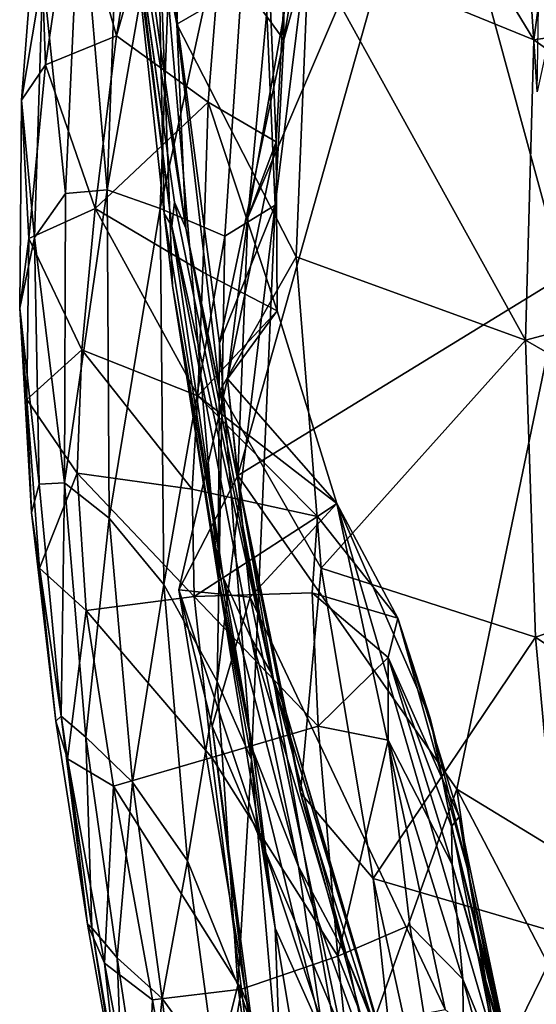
# Model space of a CAD drawing. Extents: x -76 to 76, y -20 to 79.
# Tile 49 of 175: x -1.408 to -1.022, y -15.632 to -14.896. Entities that reach past the tile are written whole.
import ezdxf

# ---------------------------------------------------------------- set-up
doc = ezdxf.new("R2010")
doc.units = 0

msp = doc.modelspace()

# ---------------------------------------------------------------- linework, layer by layer
for points in [[(-1.27466, -14.53409, 25.67116), (-1.33585, -14.90846, 25.77385), (-1.36862, -14.79202, 25.88083)], [(-1.27466, -14.53409, 25.67116), (-1.23486, -14.55427, 25.60976), (-1.33585, -14.90846, 25.77385)], [(-1.23486, -14.55427, 25.60976), (-1.26715, -14.9579, 25.72125), (-1.33585, -14.90846, 25.77385)], [(-1.26715, -14.9579, 25.72125), (-1.23486, -14.55427, 25.60976), (-1.2164, -14.98749, 25.67294)], [(-1.23486, -14.55427, 25.60976), (-1.19322, -14.56348, 25.55872), (-1.2164, -14.98749, 25.67294)], [(-1.15589, -14.58412, 25.38299), (-1.23753, -15.04405, 25.579), (-1.19322, -14.56348, 25.55872)], [(-1.23753, -15.04405, 25.579), (-1.2164, -14.98749, 25.67294), (-1.19322, -14.56348, 25.55872)], [(-1.15589, -14.58412, 25.38299), (-1.10051, -14.72408, 25.21193), (-1.23753, -15.04405, 25.579)], [(-1.28382, -15.05196, 27.29026), (-1.34606, -14.60808, 27.3534), (-1.34679, -14.65347, 27.23073)], [(-1.29064, -14.89967, 27.44803), (-1.34606, -14.60808, 27.3534), (-1.28382, -15.05196, 27.29026)], [(-1.29064, -14.89967, 27.44803), (-1.2839, -14.69105, 27.59809), (-1.34606, -14.60808, 27.3534)], [(-1.29236, -15.03257, 27.20974), (-1.28382, -15.05196, 27.29026), (-1.34679, -14.65347, 27.23073)], [(-1.29236, -15.03257, 27.20974), (-1.34679, -14.65347, 27.23073), (-1.33738, -14.71741, 27.13699)], [(-1.21078, -14.91147, 26.73625), (-1.21207, -14.67938, 26.81294), (-1.13918, -14.65531, 26.67498)], [(-1.21078, -14.91147, 26.73625), (-1.13918, -14.65531, 26.67498), (-1.17323, -14.68047, 26.59312)], [(-1.21207, -14.67938, 26.81294), (-1.21078, -14.91147, 26.73625), (-1.30573, -14.78153, 26.93213)], [(-1.21727, -15.03497, 26.63055), (-1.17323, -14.68047, 26.59312), (-1.23126, -14.7072, 26.50213)], [(-1.21727, -15.03497, 26.63055), (-1.21078, -14.91147, 26.73625), (-1.17323, -14.68047, 26.59312)], [(-1.19211, -14.84263, 27.69747), (-1.02373, -14.91127, 27.82624), (-1.16049, -14.68685, 27.81312)], [(-1.02373, -14.91127, 27.82624), (-1.00263, -14.75486, 27.91399), (-1.16049, -14.68685, 27.81312)], [(-1.2839, -14.69105, 27.59809), (-1.29064, -14.89967, 27.44803), (-1.19211, -14.84263, 27.69747)], [(-1.2547, -15.05805, 26.53798), (-1.23126, -14.7072, 26.50213), (-1.30314, -15.03734, 26.44601)], [(-1.23126, -14.7072, 26.50213), (-1.29161, -14.73076, 26.41372), (-1.30314, -15.03734, 26.44601)], [(-1.2547, -15.05805, 26.53798), (-1.21727, -15.03497, 26.63055), (-1.23126, -14.7072, 26.50213)], [(-1.2944, -15.05055, 27.12846), (-1.29236, -15.03257, 27.20974), (-1.33738, -14.71741, 27.13699)], [(-1.2944, -15.05055, 27.12846), (-1.33738, -14.71741, 27.13699), (-1.33395, -14.72987, 27.04051)], [(-1.03699, -14.71341, 26.42068), (-1.02139, -14.95024, 26.38719), (-1.01794, -14.72547, 26.12262)], [(-1.02139, -14.95024, 26.38719), (-1.03699, -14.71341, 26.42068), (-0.99971, -14.85053, 26.63884)], [(-1.10051, -14.72408, 25.21193), (-1.00175, -15.08768, 25.04925), (-1.245, -15.23671, 25.46927)], [(-1.10051, -14.72408, 25.21193), (-1.245, -15.23671, 25.46927), (-1.23753, -15.04405, 25.579)], [(-0.87375, -14.87126, 24.94769), (-1.00175, -15.08768, 25.04925), (-1.10051, -14.72408, 25.21193)], [(-1.34272, -15.0235, 26.35638), (-1.30314, -15.03734, 26.44601), (-1.29161, -14.73076, 26.41372)], [(-1.33266, -14.75104, 26.33525), (-1.34272, -15.0235, 26.35638), (-1.29161, -14.73076, 26.41372)], [(-1.30017, -15.04102, 27.04026), (-1.2944, -15.05055, 27.12846), (-1.33395, -14.72987, 27.04051)], [(-1.30017, -15.04102, 27.04026), (-1.33395, -14.72987, 27.04051), (-1.30573, -14.78153, 26.93213)], [(-1.34272, -15.0235, 26.35638), (-1.33266, -14.75104, 26.33525), (-1.36287, -14.78709, 26.25628)], [(-1.02373, -14.91127, 27.82624), (-0.80499, -14.87855, 27.95578), (-1.00263, -14.75486, 27.91399)], [(-1.25981, -15.31332, 26.86646), (-1.2939, -15.0952, 26.95611), (-1.30573, -14.78153, 26.93213)], [(-1.21078, -14.91147, 26.73625), (-1.25866, -15.13807, 26.80004), (-1.30573, -14.78153, 26.93213)], [(-1.2939, -15.0952, 26.95611), (-1.30017, -15.04102, 27.04026), (-1.30573, -14.78153, 26.93213)], [(-1.25866, -15.13807, 26.80004), (-1.25981, -15.31332, 26.86646), (-1.30573, -14.78153, 26.93213)], [(-1.3939, -14.78966, 26.05428), (-1.4067, -14.95646, 26.10573), (-1.39073, -14.86166, 26.18946)], [(-1.3939, -14.78966, 26.05428), (-1.38895, -14.93013, 25.95314), (-1.4067, -14.95646, 26.10573)], [(-1.38895, -14.93013, 25.95314), (-1.3939, -14.78966, 26.05428), (-1.36862, -14.79202, 25.88083)], [(-1.37388, -15.02621, 26.26819), (-1.36287, -14.78709, 26.25628), (-1.39073, -14.86166, 26.18946)], [(-1.37388, -15.02621, 26.26819), (-1.34272, -15.0235, 26.35638), (-1.36287, -14.78709, 26.25628)], [(-1.38895, -14.93013, 25.95314), (-1.36862, -14.79202, 25.88083), (-1.33585, -14.90846, 25.77385)], [(-1.29064, -14.89967, 27.44803), (-1.20155, -15.07346, 27.5542), (-1.19211, -14.84263, 27.69747)], [(-1.19211, -14.84263, 27.69747), (-1.20155, -15.07346, 27.5542), (-1.02999, -15.13577, 27.70538)], [(-1.02373, -14.91127, 27.82624), (-1.19211, -14.84263, 27.69747), (-1.02999, -15.13577, 27.70538)], [(-1.39709, -15.05916, 26.20341), (-1.39073, -14.86166, 26.18946), (-1.4067, -14.95646, 26.10573)], [(-1.39709, -15.05916, 26.20341), (-1.37388, -15.02621, 26.26819), (-1.39073, -14.86166, 26.18946)], [(-0.80499, -14.87855, 27.95578), (-1.02373, -14.91127, 27.82624), (-0.79638, -15.07342, 27.86526)], [(-1.25858, -15.17361, 27.37617), (-1.29064, -14.89967, 27.44803), (-1.28382, -15.05196, 27.29026)], [(-1.29064, -14.89967, 27.44803), (-1.25858, -15.17361, 27.37617), (-1.20155, -15.07346, 27.5542)], [(-1.35175, -15.03745, 25.85758), (-1.38895, -14.93013, 25.95314), (-1.33585, -14.90846, 25.77385)], [(-1.35175, -15.03745, 25.85758), (-1.33585, -14.90846, 25.77385), (-1.26715, -14.9579, 25.72125)], [(-1.21078, -14.91147, 26.73625), (-1.21727, -15.03497, 26.63055), (-1.25866, -15.13807, 26.80004)], [(-1.02373, -14.91127, 27.82624), (-1.02999, -15.13577, 27.70538), (-0.79638, -15.07342, 27.86526)], [(-1.38895, -14.93013, 25.95314), (-1.40126, -15.0598, 26.01252), (-1.4067, -14.95646, 26.10573)], [(-1.38895, -14.93013, 25.95314), (-1.35175, -15.03745, 25.85758), (-1.40126, -15.0598, 26.01252)], [(-1.40813, -15.11177, 26.12677), (-1.39709, -15.05916, 26.20341), (-1.4067, -14.95646, 26.10573)], [(-1.40813, -15.11177, 26.12677), (-1.4067, -14.95646, 26.10573), (-1.40126, -15.0598, 26.01252)], [(-1.2713, -15.08495, 25.80323), (-1.35175, -15.03745, 25.85758), (-1.26715, -14.9579, 25.72125)], [(-1.2713, -15.08495, 25.80323), (-1.26715, -14.9579, 25.72125), (-1.21565, -15.11378, 25.75798)], [(-1.26715, -14.9579, 25.72125), (-1.2164, -14.98749, 25.67294), (-1.21565, -15.11378, 25.75798)], [(-1.25286, -15.16467, 25.69118), (-1.21565, -15.11378, 25.75798), (-1.2164, -14.98749, 25.67294)], [(-1.23753, -15.04405, 25.579), (-1.25286, -15.16467, 25.69118), (-1.2164, -14.98749, 25.67294)], [(-1.37388, -15.02621, 26.26819), (-1.39709, -15.05916, 26.20341), (-1.37475, -15.24231, 26.27779)], [(-1.34272, -15.0235, 26.35638), (-1.37388, -15.02621, 26.26819), (-1.37475, -15.24231, 26.27779)], [(-1.34113, -15.26877, 26.3756), (-1.34272, -15.0235, 26.35638), (-1.37475, -15.24231, 26.27779)], [(-1.34272, -15.0235, 26.35638), (-1.34113, -15.26877, 26.3756), (-1.30314, -15.03734, 26.44601)], [(-1.29236, -15.03257, 27.20974), (-1.2944, -15.05055, 27.12846), (-1.22037, -15.38369, 27.17294)], [(-1.29236, -15.03257, 27.20974), (-1.22037, -15.38369, 27.17294), (-1.28382, -15.05196, 27.29026)], [(-1.35175, -15.03745, 25.85758), (-1.36162, -15.14287, 25.92668), (-1.40126, -15.0598, 26.01252)], [(-1.27498, -15.17735, 25.87289), (-1.36162, -15.14287, 25.92668), (-1.35175, -15.03745, 25.85758)], [(-1.2713, -15.08495, 25.80323), (-1.27498, -15.17735, 25.87289), (-1.35175, -15.03745, 25.85758)], [(-1.34113, -15.26877, 26.3756), (-1.30046, -15.31836, 26.47398), (-1.30314, -15.03734, 26.44601)], [(-1.2547, -15.05805, 26.53798), (-1.30314, -15.03734, 26.44601), (-1.30046, -15.31836, 26.47398)], [(-1.30017, -15.04102, 27.04026), (-1.2939, -15.0952, 26.95611), (-1.25611, -15.31297, 27.02029)], [(-1.30017, -15.04102, 27.04026), (-1.25611, -15.31297, 27.02029), (-1.2944, -15.05055, 27.12846)], [(-1.2547, -15.05805, 26.53798), (-1.2605, -15.39075, 26.56274), (-1.21727, -15.03497, 26.63055)], [(-1.2605, -15.39075, 26.56274), (-1.23478, -15.44893, 26.66759), (-1.21727, -15.03497, 26.63055)], [(-1.21727, -15.03497, 26.63055), (-1.23478, -15.44893, 26.66759), (-1.25866, -15.13807, 26.80004)], [(-1.25286, -15.16467, 25.69118), (-1.23753, -15.04405, 25.579), (-1.245, -15.23671, 25.46927)], [(-1.2944, -15.05055, 27.12846), (-1.23512, -15.35846, 27.10028), (-1.22037, -15.38369, 27.17294)], [(-1.25611, -15.31297, 27.02029), (-1.23512, -15.35846, 27.10028), (-1.2944, -15.05055, 27.12846)], [(-1.25858, -15.17361, 27.37617), (-1.28382, -15.05196, 27.29026), (-1.20903, -15.41378, 27.24935)], [(-1.22037, -15.38369, 27.17294), (-1.20903, -15.41378, 27.24935), (-1.28382, -15.05196, 27.29026)], [(-1.39709, -15.05916, 26.20341), (-1.40813, -15.11177, 26.12677), (-1.39359, -15.24321, 26.21268)], [(-1.40279, -15.18015, 26.03515), (-1.40813, -15.11177, 26.12677), (-1.40126, -15.0598, 26.01252)], [(-1.40279, -15.18015, 26.03515), (-1.40126, -15.0598, 26.01252), (-1.36162, -15.14287, 25.92668)], [(-1.39709, -15.05916, 26.20341), (-1.39359, -15.24321, 26.21268), (-1.37475, -15.24231, 26.27779)], [(-1.2605, -15.39075, 26.56274), (-1.2547, -15.05805, 26.53798), (-1.30046, -15.31836, 26.47398)], [(-1.25858, -15.17361, 27.37617), (-1.18278, -15.30599, 27.48451), (-1.20155, -15.07346, 27.5542)], [(-1.02999, -15.13577, 27.70538), (-1.20155, -15.07346, 27.5542), (-1.18278, -15.30599, 27.48451)], [(-0.78694, -15.27566, 27.79158), (-0.79638, -15.07342, 27.86526), (-1.02999, -15.13577, 27.70538)], [(-1.2713, -15.08495, 25.80323), (-1.21565, -15.11378, 25.75798), (-1.27498, -15.17735, 25.87289)], [(-1.00175, -15.08768, 25.04925), (-1.08137, -15.47121, 25.3568), (-1.245, -15.23671, 25.46927)], [(-1.00175, -15.08768, 25.04925), (-0.88899, -15.58841, 24.98582), (-1.08137, -15.47121, 25.3568)], [(-1.2939, -15.0952, 26.95611), (-1.2639, -15.28101, 26.96812), (-1.25611, -15.31297, 27.02029)], [(-1.2939, -15.0952, 26.95611), (-1.25981, -15.31332, 26.86646), (-1.2639, -15.28101, 26.96812)], [(-1.40813, -15.11177, 26.12677), (-1.39924, -15.26446, 26.14025), (-1.39359, -15.24321, 26.21268)], [(-1.40813, -15.11177, 26.12677), (-1.40279, -15.18015, 26.03515), (-1.39924, -15.26446, 26.14025)], [(-1.21565, -15.11378, 25.75798), (-1.17102, -15.25765, 25.84241), (-1.27498, -15.17735, 25.87289)], [(-1.21565, -15.11378, 25.75798), (-1.25286, -15.16467, 25.69118), (-1.17102, -15.25765, 25.84241)], [(-1.02254, -15.35756, 27.63238), (-1.02999, -15.13577, 27.70538), (-1.18278, -15.30599, 27.48451)], [(-1.02254, -15.35756, 27.63238), (-0.78694, -15.27566, 27.79158), (-1.02999, -15.13577, 27.70538)], [(-1.36511, -15.23516, 25.95295), (-1.40279, -15.18015, 26.03515), (-1.36162, -15.14287, 25.92668)], [(-1.27912, -15.24705, 25.90278), (-1.36511, -15.23516, 25.95295), (-1.36162, -15.14287, 25.92668)], [(-1.27498, -15.17735, 25.87289), (-1.27912, -15.24705, 25.90278), (-1.36162, -15.14287, 25.92668)], [(-1.25981, -15.31332, 26.86646), (-1.25866, -15.13807, 26.80004), (-1.23478, -15.44893, 26.66759)], [(-1.25286, -15.16467, 25.69118), (-1.28921, -15.32221, 25.63041), (-1.23579, -15.3277, 25.77557)], [(-1.28921, -15.32221, 25.63041), (-1.25286, -15.16467, 25.69118), (-1.245, -15.23671, 25.46927)], [(-1.25286, -15.16467, 25.69118), (-1.23579, -15.3277, 25.77557), (-1.17102, -15.25765, 25.84241)], [(-1.40279, -15.18015, 26.03515), (-1.39327, -15.30599, 26.04577), (-1.39924, -15.26446, 26.14025)], [(-1.40279, -15.18015, 26.03515), (-1.36511, -15.23516, 25.95295), (-1.39327, -15.30599, 26.04577)], [(-1.27912, -15.24705, 25.90278), (-1.27498, -15.17735, 25.87289), (-1.18562, -15.26735, 25.88754)], [(-1.27498, -15.17735, 25.87289), (-1.17102, -15.25765, 25.84241), (-1.18562, -15.26735, 25.88754)], [(-1.25858, -15.17361, 27.37617), (-1.19828, -15.47384, 27.3406), (-1.18278, -15.30599, 27.48451)], [(-1.19828, -15.47384, 27.3406), (-1.25858, -15.17361, 27.37617), (-1.20903, -15.41378, 27.24935)], [(-1.36511, -15.23516, 25.95295), (-1.35847, -15.33762, 25.96427), (-1.39327, -15.30599, 26.04577)], [(-1.27912, -15.24705, 25.90278), (-1.27765, -15.32711, 25.91752), (-1.36511, -15.23516, 25.95295)], [(-1.27765, -15.32711, 25.91752), (-1.35847, -15.33762, 25.96427), (-1.36511, -15.23516, 25.95295)], [(-1.28921, -15.32221, 25.63041), (-1.245, -15.23671, 25.46927), (-1.16383, -15.70153, 25.5014)], [(-1.16383, -15.70153, 25.5014), (-1.245, -15.23671, 25.46927), (-1.08137, -15.47121, 25.3568)], [(-1.37714, -15.41652, 26.20948), (-1.39359, -15.24321, 26.21268), (-1.39924, -15.26446, 26.14025)], [(-1.39359, -15.24321, 26.21268), (-1.37714, -15.41652, 26.20948), (-1.37475, -15.24231, 26.27779)], [(-1.37714, -15.41652, 26.20948), (-1.35869, -15.43233, 26.28053), (-1.37475, -15.24231, 26.27779)], [(-1.34113, -15.26877, 26.3756), (-1.37475, -15.24231, 26.27779), (-1.35869, -15.43233, 26.28053)], [(-1.27912, -15.24705, 25.90278), (-1.18562, -15.26735, 25.88754), (-1.27765, -15.32711, 25.91752)], [(-1.09002, -15.63579, 25.83368), (-1.17102, -15.25765, 25.84241), (-1.23579, -15.3277, 25.77557)], [(-1.12543, -15.34352, 25.89104), (-1.18562, -15.26735, 25.88754), (-1.17102, -15.25765, 25.84241)], [(-1.05054, -15.67086, 25.87047), (-1.10138, -15.41804, 25.8847), (-1.17102, -15.25765, 25.84241)], [(-1.10138, -15.41804, 25.8847), (-1.12543, -15.34352, 25.89104), (-1.17102, -15.25765, 25.84241)], [(-1.09002, -15.63579, 25.83368), (-1.05054, -15.67086, 25.87047), (-1.17102, -15.25765, 25.84241)], [(-1.38109, -15.42026, 26.13525), (-1.37714, -15.41652, 26.20948), (-1.39924, -15.26446, 26.14025)], [(-1.38109, -15.42026, 26.13525), (-1.39924, -15.26446, 26.14025), (-1.39327, -15.30599, 26.04577)], [(-1.32385, -15.46602, 26.37996), (-1.34113, -15.26877, 26.3756), (-1.35869, -15.43233, 26.28053)], [(-1.34113, -15.26877, 26.3756), (-1.32385, -15.46602, 26.37996), (-1.30046, -15.31836, 26.47398)], [(-1.18562, -15.26735, 25.88754), (-1.18948, -15.32451, 25.90556), (-1.27765, -15.32711, 25.91752)], [(-1.18562, -15.26735, 25.88754), (-1.12543, -15.34352, 25.89104), (-1.18948, -15.32451, 25.90556)], [(-0.78694, -15.27566, 27.79158), (-1.02254, -15.35756, 27.63238), (-0.76651, -15.52895, 27.71918)], [(-1.25981, -15.31332, 26.86646), (-1.23369, -15.44267, 26.93165), (-1.2639, -15.28101, 26.96812)], [(-1.25611, -15.31297, 27.02029), (-1.2639, -15.28101, 26.96812), (-1.23369, -15.44267, 26.93165)], [(-1.37241, -15.44854, 26.03998), (-1.38109, -15.42026, 26.13525), (-1.39327, -15.30599, 26.04577)], [(-1.37241, -15.44854, 26.03998), (-1.39327, -15.30599, 26.04577), (-1.35847, -15.33762, 25.96427)], [(-1.19971, -15.52894, 26.99203), (-1.25611, -15.31297, 27.02029), (-1.23369, -15.44267, 26.93165)], [(-1.25611, -15.31297, 27.02029), (-1.19971, -15.52894, 26.99203), (-1.23512, -15.35846, 27.10028)], [(-1.19828, -15.47384, 27.3406), (-1.14403, -15.53779, 27.44969), (-1.18278, -15.30599, 27.48451)], [(-1.02254, -15.35756, 27.63238), (-1.18278, -15.30599, 27.48451), (-1.14403, -15.53779, 27.44969)], [(-1.32385, -15.46602, 26.37996), (-1.28265, -15.52472, 26.47932), (-1.30046, -15.31836, 26.47398)], [(-1.2605, -15.39075, 26.56274), (-1.30046, -15.31836, 26.47398), (-1.28265, -15.52472, 26.47932)], [(-1.25981, -15.31332, 26.86646), (-1.21718, -15.57488, 26.78708), (-1.23369, -15.44267, 26.93165)], [(-1.21718, -15.57488, 26.78708), (-1.25981, -15.31332, 26.86646), (-1.23478, -15.44893, 26.66759)], [(-1.27765, -15.32711, 25.91752), (-1.26452, -15.44753, 25.9213), (-1.35847, -15.33762, 25.96427)], [(-1.23098, -15.67417, 25.62137), (-1.28921, -15.32221, 25.63041), (-1.16383, -15.70153, 25.5014)], [(-1.28921, -15.32221, 25.63041), (-1.23098, -15.67417, 25.62137), (-1.26427, -15.42413, 25.72068)], [(-1.28921, -15.32221, 25.63041), (-1.26427, -15.42413, 25.72068), (-1.23579, -15.3277, 25.77557)], [(-1.27765, -15.32711, 25.91752), (-1.18948, -15.32451, 25.90556), (-1.18514, -15.42418, 25.91391)], [(-1.26452, -15.44753, 25.9213), (-1.27765, -15.32711, 25.91752), (-1.18514, -15.42418, 25.91391)], [(-1.16815, -15.65062, 25.80475), (-1.23579, -15.3277, 25.77557), (-1.26427, -15.42413, 25.72068)], [(-1.16815, -15.65062, 25.80475), (-1.09002, -15.63579, 25.83368), (-1.23579, -15.3277, 25.77557)], [(-1.12543, -15.34352, 25.89104), (-1.1326, -15.37286, 25.89267), (-1.18948, -15.32451, 25.90556)], [(-1.18514, -15.42418, 25.91391), (-1.18948, -15.32451, 25.90556), (-1.1326, -15.37286, 25.89267)], [(-1.33794, -15.46896, 25.95953), (-1.37241, -15.44854, 26.03998), (-1.35847, -15.33762, 25.96427)], [(-1.26452, -15.44753, 25.9213), (-1.33794, -15.46896, 25.95953), (-1.35847, -15.33762, 25.96427)], [(-1.12543, -15.34352, 25.89104), (-1.07969, -15.49179, 25.90203), (-1.1326, -15.37286, 25.89267)], [(-1.12543, -15.34352, 25.89104), (-1.10138, -15.41804, 25.8847), (-1.0733, -15.5305, 25.9101)], [(-1.07969, -15.49179, 25.90203), (-1.12543, -15.34352, 25.89104), (-1.0733, -15.5305, 25.9101)], [(-1.19971, -15.52894, 26.99203), (-1.16337, -15.59707, 27.05897), (-1.23512, -15.35846, 27.10028)], [(-1.22037, -15.38369, 27.17294), (-1.23512, -15.35846, 27.10028), (-1.16337, -15.59707, 27.05897)], [(-1.00221, -15.57957, 27.57964), (-1.02254, -15.35756, 27.63238), (-1.14403, -15.53779, 27.44969)], [(-1.02254, -15.35756, 27.63238), (-1.00221, -15.57957, 27.57964), (-0.76651, -15.52895, 27.71918)], [(-1.13279, -15.43455, 25.89973), (-1.18514, -15.42418, 25.91391), (-1.1326, -15.37286, 25.89267)], [(-1.13279, -15.43455, 25.89973), (-1.1326, -15.37286, 25.89267), (-1.0849, -15.52734, 25.88873)], [(-1.07969, -15.49179, 25.90203), (-1.08545, -15.49903, 25.885), (-1.1326, -15.37286, 25.89267)], [(-1.1326, -15.37286, 25.89267), (-1.08545, -15.49903, 25.885), (-1.0849, -15.52734, 25.88873)], [(-1.13016, -15.68096, 27.12331), (-1.22037, -15.38369, 27.17294), (-1.16337, -15.59707, 27.05897)], [(-1.22037, -15.38369, 27.17294), (-1.13016, -15.68096, 27.12331), (-1.20903, -15.41378, 27.24935)], [(-1.24511, -15.61745, 26.56466), (-1.2605, -15.39075, 26.56274), (-1.28265, -15.52472, 26.47932)], [(-1.2605, -15.39075, 26.56274), (-1.24511, -15.61745, 26.56466), (-1.23478, -15.44893, 26.66759)], [(-1.13016, -15.68096, 27.12331), (-1.11186, -15.74693, 27.19886), (-1.20903, -15.41378, 27.24935)], [(-1.19828, -15.47384, 27.3406), (-1.20903, -15.41378, 27.24935), (-1.11186, -15.74693, 27.19886)], [(-1.37714, -15.41652, 26.20948), (-1.38109, -15.42026, 26.13525), (-1.35751, -15.57192, 26.12302)], [(-1.38109, -15.42026, 26.13525), (-1.37241, -15.44854, 26.03998), (-1.35751, -15.57192, 26.12302)], [(-1.37714, -15.41652, 26.20948), (-1.35409, -15.57465, 26.19994), (-1.35869, -15.43233, 26.28053)], [(-1.35409, -15.57465, 26.19994), (-1.37714, -15.41652, 26.20948), (-1.35751, -15.57192, 26.12302)], [(-1.10138, -15.41804, 25.8847), (-1.05054, -15.67086, 25.87047), (-1.0733, -15.5305, 25.9101)], [(-1.26452, -15.44753, 25.9213), (-1.18514, -15.42418, 25.91391), (-1.17022, -15.59584, 25.91675)], [(-1.23098, -15.67417, 25.62137), (-1.23259, -15.67647, 25.74534), (-1.26427, -15.42413, 25.72068)], [(-1.23259, -15.67647, 25.74534), (-1.16815, -15.65062, 25.80475), (-1.26427, -15.42413, 25.72068)], [(-1.18514, -15.42418, 25.91391), (-1.13279, -15.43455, 25.89973), (-1.17022, -15.59584, 25.91675)], [(-1.32385, -15.46602, 26.37996), (-1.35869, -15.43233, 26.28053), (-1.3352, -15.59702, 26.27589)], [(-1.35409, -15.57465, 26.19994), (-1.3352, -15.59702, 26.27589), (-1.35869, -15.43233, 26.28053)], [(-1.13279, -15.43455, 25.89973), (-1.1166, -15.57279, 25.89851), (-1.17022, -15.59584, 25.91675)], [(-1.13279, -15.43455, 25.89973), (-1.0849, -15.52734, 25.88873), (-1.07683, -15.61318, 25.87854)], [(-1.1166, -15.57279, 25.89851), (-1.13279, -15.43455, 25.89973), (-1.07683, -15.61318, 25.87854)], [(-1.19971, -15.52894, 26.99203), (-1.23369, -15.44267, 26.93165), (-1.18134, -15.65515, 26.89783)], [(-1.21718, -15.57488, 26.78708), (-1.18134, -15.65515, 26.89783), (-1.23369, -15.44267, 26.93165)], [(-1.37241, -15.44854, 26.03998), (-1.34479, -15.60104, 26.02983), (-1.35751, -15.57192, 26.12302)], [(-1.37241, -15.44854, 26.03998), (-1.33794, -15.46896, 25.95953), (-1.34479, -15.60104, 26.02983)], [(-1.26452, -15.44753, 25.9213), (-1.24244, -15.62044, 25.92125), (-1.33794, -15.46896, 25.95953)], [(-1.24244, -15.62044, 25.92125), (-1.26452, -15.44753, 25.9213), (-1.17022, -15.59584, 25.91675)], [(-1.24511, -15.61745, 26.56466), (-1.21229, -15.71272, 26.63586), (-1.23478, -15.44893, 26.66759)], [(-1.21718, -15.57488, 26.78708), (-1.23478, -15.44893, 26.66759), (-1.21229, -15.71272, 26.63586)], [(-1.30156, -15.62748, 26.37272), (-1.32385, -15.46602, 26.37996), (-1.3352, -15.59702, 26.27589)], [(-1.32385, -15.46602, 26.37996), (-1.30156, -15.62748, 26.37272), (-1.28265, -15.52472, 26.47932)], [(-1.33794, -15.46896, 25.95953), (-1.3088, -15.62857, 25.95209), (-1.34479, -15.60104, 26.02983)], [(-1.24244, -15.62044, 25.92125), (-1.3088, -15.62857, 25.95209), (-1.33794, -15.46896, 25.95953)], [(-1.12028, -15.76129, 27.29943), (-1.19828, -15.47384, 27.3406), (-1.11186, -15.74693, 27.19886)], [(-1.19828, -15.47384, 27.3406), (-1.12028, -15.76129, 27.29943), (-1.14403, -15.53779, 27.44969)], [(-1.03168, -15.81522, 25.43099), (-1.16383, -15.70153, 25.5014), (-1.08137, -15.47121, 25.3568)], [(-1.03168, -15.81522, 25.43099), (-1.08137, -15.47121, 25.3568), (-0.97285, -15.67905, 25.29367)], [(-0.88899, -15.58841, 24.98582), (-0.97285, -15.67905, 25.29367), (-1.08137, -15.47121, 25.3568)], [(-1.07969, -15.49179, 25.90203), (-1.02952, -15.72977, 25.91327), (-1.08545, -15.49903, 25.885)], [(-1.02952, -15.72977, 25.91327), (-1.07969, -15.49179, 25.90203), (-1.0733, -15.5305, 25.9101)], [(-1.02952, -15.72977, 25.91327), (-1.02642, -15.73423, 25.90964), (-1.08545, -15.49903, 25.885)], [(-1.0849, -15.52734, 25.88873), (-1.08545, -15.49903, 25.885), (-1.02642, -15.73423, 25.90964)], [(-1.30156, -15.62748, 26.37272), (-1.26137, -15.68295, 26.46822), (-1.28265, -15.52472, 26.47932)], [(-1.24511, -15.61745, 26.56466), (-1.28265, -15.52472, 26.47932), (-1.26137, -15.68295, 26.46822)], [(-1.19971, -15.52894, 26.99203), (-1.14592, -15.67749, 26.96501), (-1.16337, -15.59707, 27.05897)], [(-1.14592, -15.67749, 26.96501), (-1.19971, -15.52894, 26.99203), (-1.18134, -15.65515, 26.89783)], [(-1.01889, -15.75511, 25.9001), (-1.0849, -15.52734, 25.88873), (-1.02642, -15.73423, 25.90964)], [(-1.0849, -15.52734, 25.88873), (-1.01889, -15.75511, 25.9001), (-1.07683, -15.61318, 25.87854)], [(-1.05054, -15.67086, 25.87047), (-1.03521, -15.71597, 25.90495), (-1.0733, -15.5305, 25.9101)], [(-1.03521, -15.71597, 25.90495), (-1.02952, -15.72977, 25.91327), (-1.0733, -15.5305, 25.9101)], [(-1.12028, -15.76129, 27.29943), (-1.09356, -15.76643, 27.41101), (-1.14403, -15.53779, 27.44969)], [(-1.00221, -15.57957, 27.57964), (-1.14403, -15.53779, 27.44969), (-1.09356, -15.76643, 27.41101)], [(-1.35409, -15.57465, 26.19994), (-1.35751, -15.57192, 26.12302), (-1.33239, -15.71344, 26.12687)], [(-1.33239, -15.71344, 26.12687), (-1.35751, -15.57192, 26.12302), (-1.34479, -15.60104, 26.02983)], [(-1.33082, -15.7139, 26.19495), (-1.35409, -15.57465, 26.19994), (-1.33239, -15.71344, 26.12687)], [(-1.35409, -15.57465, 26.19994), (-1.33082, -15.7139, 26.19495), (-1.3352, -15.59702, 26.27589)], [(-1.18528, -15.76678, 26.73323), (-1.21718, -15.57488, 26.78708), (-1.21229, -15.71272, 26.63586)], [(-1.21718, -15.57488, 26.78708), (-1.18528, -15.76678, 26.73323), (-1.18134, -15.65515, 26.89783)], [(-1.1166, -15.57279, 25.89851), (-1.07468, -15.83746, 25.88311), (-1.17022, -15.59584, 25.91675)], [(-1.07468, -15.83746, 25.88311), (-1.1166, -15.57279, 25.89851), (-1.07683, -15.61318, 25.87854)], [(-0.96986, -15.80472, 27.51959), (-1.00221, -15.57957, 27.57964), (-1.09356, -15.76643, 27.41101)], [(-1.33082, -15.7139, 26.19495), (-1.3138, -15.73846, 26.26403), (-1.3352, -15.59702, 26.27589)], [(-1.30156, -15.62748, 26.37272), (-1.3352, -15.59702, 26.27589), (-1.3138, -15.73846, 26.26403)], [(-1.24244, -15.62044, 25.92125), (-1.17022, -15.59584, 25.91675), (-1.14231, -15.87034, 25.88124)], [(-1.07468, -15.83746, 25.88311), (-1.14231, -15.87034, 25.88124), (-1.17022, -15.59584, 25.91675)], [(-1.13016, -15.68096, 27.12331), (-1.16337, -15.59707, 27.05897), (-1.09901, -15.75256, 27.02142)], [(-1.14592, -15.67749, 26.96501), (-1.09901, -15.75256, 27.02142), (-1.16337, -15.59707, 27.05897)], [(-1.31496, -15.75878, 26.02849), (-1.34479, -15.60104, 26.02983), (-1.3088, -15.62857, 25.95209)], [(-1.31496, -15.75878, 26.02849), (-1.33239, -15.71344, 26.12687), (-1.34479, -15.60104, 26.02983)], [(-1.01889, -15.75511, 25.9001), (-1.02796, -15.78945, 25.88427), (-1.07683, -15.61318, 25.87854)], [(-1.02796, -15.78945, 25.88427), (-1.07468, -15.83746, 25.88311), (-1.07683, -15.61318, 25.87854)], [(-1.2763, -15.81788, 25.94547), (-1.3088, -15.62857, 25.95209), (-1.24244, -15.62044, 25.92125)], [(-1.21413, -15.85974, 25.90098), (-1.2763, -15.81788, 25.94547), (-1.24244, -15.62044, 25.92125)], [(-1.22287, -15.78042, 26.54669), (-1.24511, -15.61745, 26.56466), (-1.26137, -15.68295, 26.46822)], [(-1.24511, -15.61745, 26.56466), (-1.22287, -15.78042, 26.54669), (-1.21229, -15.71272, 26.63586)], [(-1.21413, -15.85974, 25.90098), (-1.24244, -15.62044, 25.92125), (-1.14231, -15.87034, 25.88124)], [(-1.2763, -15.81788, 25.94547), (-1.31496, -15.75878, 26.02849), (-1.3088, -15.62857, 25.95209)], [(-1.28489, -15.76517, 26.36328), (-1.30156, -15.62748, 26.37272), (-1.3138, -15.73846, 26.26403)], [(-1.30156, -15.62748, 26.37272), (-1.28489, -15.76517, 26.36328), (-1.26137, -15.68295, 26.46822)]]:
    msp.add_3dface(points)

doc.saveas('drawing.dxf')
